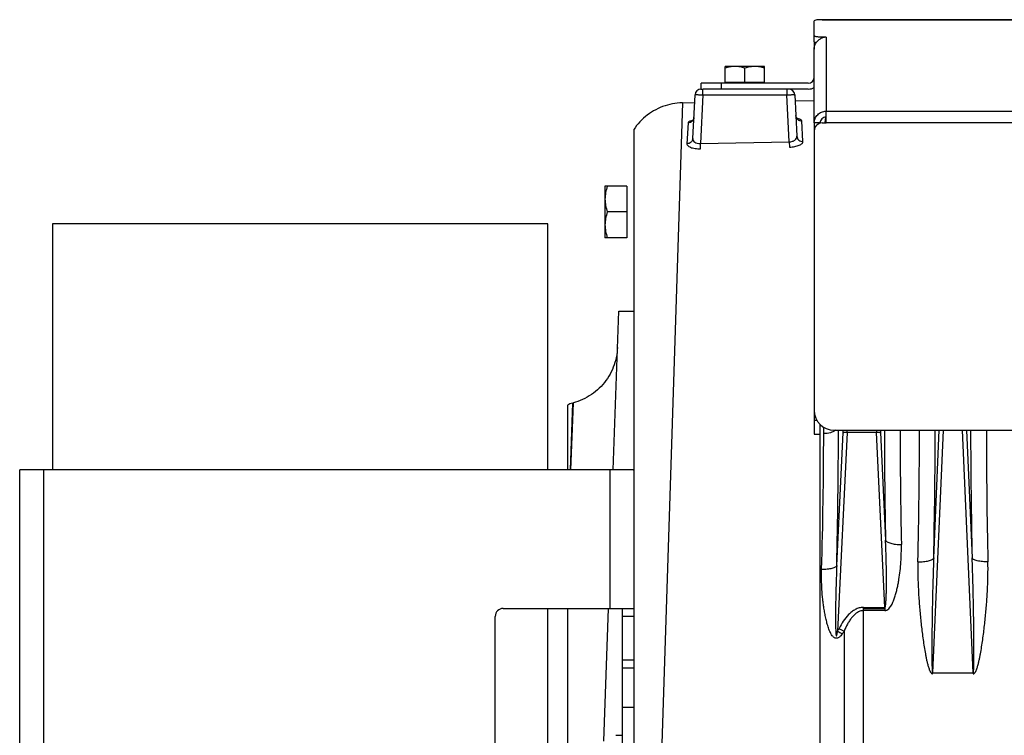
# Model space of a CAD drawing. Extents: x -1404 to 1181, y 8 to 1628.
# Tile 23 of 75: x -930 to -681, y 861 to 1041. Entities that reach past the tile are written whole.
import ezdxf

# ---------------------------------------------------------------- set-up
doc = ezdxf.new("R2010")
doc.units = 0
doc.header["$LTSCALE"] = 65.395
for name, color, linetype in [('00212648_1', 7, 'CONTINUOUS'), ('00212672_1', 7, 'CONTINUOUS'), ('SG48_1', 7, 'CONTINUOUS')]:
    doc.layers.add(name, color=color, linetype=linetype)

msp = doc.modelspace()

# ---------------------------------------------------------------- linework, layer by layer
at = {"layer": '00212648_1', "color": 7, "linetype": 'CONTINUOUS'}
for p, q in [((-921.66, 989.52), (-921.66, 927.52)), ((-796.66, 989.52), (-921.66, 989.52)), ((-796.66, 927.52), (-796.66, 989.52)), ((-796.66, 812.52), (-796.66, 892.52))]:
    msp.add_line(p, q, dxfattribs=at)
at = {"layer": '00212672_1', "color": 7, "linetype": 'CONTINUOUS'}
for p, q in [((-929.91, 777.52), (-929.91, 927.52)), ((-775.11, 927.52), (-929.91, 927.52)), ((-807.91, 892.52), (-774.91, 892.52)), ((-777.91, 892.52), (-777.91, 812.52)), ((-809.91, 814.52), (-809.91, 890.52)), ((-777.91, 877.52), (-774.91, 877.52))]:
    msp.add_line(p, q, dxfattribs=at)
at = {"layer": '00212672_1', "color": 9, "linetype": 'CONTINUOUS'}
for p, q in [((-923.91, 927.52), (-923.91, 777.52)), ((-780.91, 892.52), (-780.91, 927.52)), ((-774.91, 890.52), (-777.91, 890.52)), ((-777.91, 879.52), (-774.91, 879.52)), ((-774.91, 867.52), (-777.91, 867.52))]:
    msp.add_line(p, q, dxfattribs=at)
at = {"layer": '00212672_1', "color": 7, "linetype": 'CONTINUOUS'}
msp.add_arc((-807.91, 890.52), 2, 90, 180, dxfattribs=at)
msp.add_open_spline([(-775.11, 927.52), (-775.06, 927.52), (-774.99, 927.52), (-774.93, 927.51), (-774.91, 927.5), (-774.91, 927.49)], degree=3, knots=[0, 0, 0, 0, 0.721193, 0.908655, 1, 1, 1, 1], dxfattribs=at)
at = {"layer": 'SG48_1', "color": 6, "linetype": 'CONTINUOUS'}
for p, q in [((-729.41, 1035.48), (-729.41, 1040.72)), ((-726.41, 1041.02), (-662.41, 1041.02)), ((-729.41, 1015), (-729.41, 1033.57)), ((-751.91, 1025.22), (-751.91, 1029.22)), ((-741.91, 1029.22), (-751.91, 1029.22)), ((-746.91, 1025.22), (-746.91, 1028.78)), ((-741.91, 1025.22), (-741.91, 1029.22)), ((-757.91, 1023.52), (-757.91, 1025.02)), ((-730.91, 1025.02), (-757.91, 1025.02)), ((-760.06, 1011.06), (-759.48, 1022.1)), ((-757.98, 1023.52), (-757.48, 1023.52)), ((-730.91, 1023.52), (-757.41, 1023.52)), ((-734.33, 1022.1), (-733.78, 1011.61)), ((-762.68, 1020.04), (-759.59, 1020.1)), ((-734.25, 1020.54), (-729.41, 1020.62)), ((-774.91, 1013.36), (-774.91, 691.69)), ((-729.41, 1012.97), (-729.41, 942.49)), ((-782.21, 999.02), (-782.21, 986.02)), ((-776.71, 999.02), (-782.21, 999.02)), ((-776.71, 992.52), (-781.63, 992.52)), ((-776.71, 986.02), (-782.21, 986.02)), ((-780.14, 927.52), (-778.74, 967.53)), ((-778.74, 967.52), (-774.91, 967.52)), ((-790.41, 944.33), (-790.17, 944.39)), ((-791.66, 943.81), (-791.66, 927.52)), ((-724.41, 937.49), (-529.41, 937.49)), ((-791.66, 892.52), (-791.66, 812.52)), ((-782.53, 859.02), (-781.36, 892.52)), ((-717.01, 892.52), (-711.59, 892.52)), ((-779.51, 860.52), (-777.91, 860.52))]:
    msp.add_line(p, q, dxfattribs=at)
at = {"layer": 'SG48_1', "color": 9, "linetype": 'CONTINUOUS'}
for p, q in [((-662.41, 1040.98), (-728.75, 1040.98)), ((-726.41, 1036.61), (-726.41, 1017.93)), ((-752.91, 1025.02), (-752.91, 1023.52)), ((-757.48, 1022.08), (-758.13, 1009.8)), ((-757.48, 1022.08), (-757.48, 1023.52)), ((-757.48, 1022.08), (-736.33, 1022.08)), ((-736.33, 1023.52), (-736.33, 1022.08)), ((-735.71, 1010.23), (-736.33, 1022.08)), ((-762.68, 1020.04), (-767.82, 858.37)), ((-726.64, 1014.97), (-726.44, 1016.45)), ((-726.41, 1017.93), (-527.41, 1017.93)), ((-527.41, 1014.97), (-726.41, 1014.97)), ((-790.41, 944.33), (-790.97, 927.52)), ((-790.85, 927.52), (-790.17, 944.39)), ((-790.52, 935.8), (-790.17, 944.36)), ((-727.01, 936.6), (-727.01, 938.23)), ((-723.72, 903.32), (-722.12, 936.91)), ((-721.13, 936.89), (-723.51, 886.79)), ((-722.12, 936.91), (-722.1, 937.49)), ((-711.59, 892.78), (-713.69, 936.89)), ((-712.72, 937.49), (-712.69, 936.91)), ((-712.69, 936.91), (-711.4, 909.78)), ((-696.85, 937.49), (-699.53, 876.32)), ((-699.26, 905.3), (-697.85, 937.49)), ((-689.28, 876.32), (-691.96, 937.49)), ((-690.97, 937.49), (-689.55, 905.3)), ((-727.96, 936.52), (-727.96, 771.88)), ((-717.01, 764.23), (-717.01, 891.96)), ((-721.85, 886.81), (-721.85, 770.25))]:
    msp.add_line(p, q, dxfattribs=at)
at = {"layer": 'SG48_1', "color": 2, "linetype": 'CONTINUOUS'}
for p, q in [((-727.41, 1041.02), (-726.41, 1041.02)), ((-727.41, 1036.61), (-727.41, 1036.42)), ((-726.41, 1036.61), (-727.41, 1036.61)), ((-729.41, 1035.48), (-729.41, 1033.57)), ((-741.91, 1025.22), (-751.91, 1025.22)), ((-726.41, 1014.97), (-726.41, 1017.93)), ((-761.25, 1014.98), (-761.53, 1009.73)), ((-732.26, 1010.28), (-732.53, 1015.49)), ((-729.41, 1014.97), (-729.41, 1013.04)), ((-727.91, 1014.97), (-729.41, 1014.97)), ((-727.91, 1014.91), (-727.91, 1014.97)), ((-727.41, 1014.97), (-726.41, 1014.97)), ((-758.13, 1009.8), (-735.71, 1010.23)), ((-758.1, 1008.46), (-758.13, 1009.8)), ((-735.71, 1010.23), (-735.68, 1008.89)), ((-776.71, 999.02), (-776.71, 986.02)), ((-729.41, 942.49), (-729.41, 936.52)), ((-728.68, 939.9), (-729.41, 939.9)), ((-727.91, 936.52), (-727.91, 938.92)), ((-721.13, 936.94), (-721.1, 937.49)), ((-713.69, 936.89), (-721.13, 936.89)), ((-713.71, 937.49), (-713.69, 936.94)), ((-729.41, 936.52), (-727.91, 936.52)), ((-717.01, 891.96), (-717.01, 892.78)), ((-717.01, 892.78), (-711.59, 892.78)), ((-711.59, 892.78), (-711.59, 891.96)), ((-711.59, 891.96), (-717.01, 891.96)), ((-699.53, 876.05), (-699.53, 876.32)), ((-699.53, 876.32), (-689.28, 876.32)), ((-689.28, 876.32), (-689.28, 876.05))]:
    msp.add_line(p, q, dxfattribs=at)
at = {"layer": 'SG48_1', "color": 6, "linetype": 'CONTINUOUS'}
for points in [[(-762.68, 1020.04), (-763.33, 1020.02), (-763.96, 1019.97), (-764.59, 1019.89), (-765.21, 1019.78), (-765.83, 1019.65), (-766.45, 1019.49), (-767.06, 1019.31), (-767.65, 1019.1), (-768.24, 1018.87), (-768.82, 1018.61), (-769.39, 1018.33), (-769.95, 1018.02), (-770.49, 1017.69), (-771.01, 1017.34), (-771.53, 1016.97), (-772.02, 1016.57), (-772.5, 1016.15), (-772.96, 1015.72), (-773.4, 1015.26), (-773.82, 1014.79), (-774.23, 1014.3), (-774.61, 1013.79), (-774.91, 1013.36)], [(-759.78, 1016.36), (-759.78, 1016.34), (-759.79, 1016.24), (-759.81, 1016.14), (-759.84, 1016.05), (-759.87, 1015.96), (-759.9, 1015.88), (-759.94, 1015.81), (-759.98, 1015.74), (-760.02, 1015.68), (-760.06, 1015.63), (-760.1, 1015.59), (-760.14, 1015.55), (-760.17, 1015.52), (-760.2, 1015.5), (-760.22, 1015.48), (-760.24, 1015.47), (-760.24, 1015.47), (-760.25, 1015.47)], [(-733.55, 1015.94), (-733.55, 1015.94), (-733.55, 1015.94), (-733.56, 1015.95), (-733.58, 1015.95), (-733.59, 1015.97), (-733.62, 1015.98), (-733.65, 1016.01), (-733.68, 1016.04), (-733.72, 1016.07), (-733.76, 1016.12), (-733.8, 1016.17), (-733.85, 1016.23), (-733.89, 1016.3), (-733.93, 1016.38), (-733.97, 1016.46), (-734, 1016.55), (-734.03, 1016.65), (-734.05, 1016.74), (-734.06, 1016.85), (-734.06, 1016.86)], [(-779.06, 958.36), (-779.1, 957.72), (-779.16, 957.08), (-779.25, 956.45), (-779.37, 955.82), (-779.51, 955.2), (-779.68, 954.58), (-779.88, 953.97), (-780.1, 953.37), (-780.35, 952.78), (-780.62, 952.2), (-780.92, 951.63), (-781.24, 951.08), (-781.59, 950.54), (-781.95, 950.01), (-782.34, 949.51), (-782.75, 949.02), (-783.19, 948.54), (-783.64, 948.09), (-784.11, 947.65), (-784.6, 947.24), (-785.1, 946.85), (-785.62, 946.47), (-786.16, 946.13), (-786.71, 945.8), (-787.28, 945.5), (-787.86, 945.22), (-788.44, 944.97), (-789.04, 944.74), (-789.65, 944.54), (-790.17, 944.39)]]:
    msp.add_lwpolyline(points, dxfattribs=at)
at = {"layer": 'SG48_1', "color": 2, "linetype": 'CONTINUOUS'}
for centre, radius, start, end in [((-726.34, 1033.54), 3.07, 108.9784, 110.255), ((-726.34, 1033.54), 3.08, 91.1818, 108.9357), ((-726.38, 1033.57), 3.03, 177.2721, 179.9998), ((-735.83, 1022.02), 1.5, 3, 90.0003), ((-758.7, 1009.47), 6.3, 102.5998, 103.6279), ((-734.85, 1009.99), 6.19, 78.2024, 79.5396), ((-721.75, 922.66), 14.29, 87.5018, 87.8313), ((-722.94, 898.83), 38.1, 87.2754, 87.3992), ((-713.06, 922.66), 14.29, 92.1687, 92.4982), ((-711.87, 898.83), 38.1, 92.6008, 92.7246), ((-2133.14, 937.97), 1430.3, 358.65005, 359.98065), ((814.1, 938.81), 1500.07, 180.0503, 181.31901), ((-751.32, 902.08), 31.74, 331.1955, 332.6012), ((-647.44, 1033.52), 164.5, 242.6012, 243.1069), ((-645.47, 1028.6), 161.87, 241.1764, 241.6602), ((-746.28, 902.83), 29.21, 325.1427, 326.7488)]:
    msp.add_arc(centre, radius, start, end, dxfattribs=at)
at = {"layer": 'SG48_1', "color": 6, "linetype": 'CONTINUOUS'}
for centre, radius, start, end in [((-730.91, 1026.52), 1.5, 270, 360), ((-730.91, 1026.52), 3, 270, 300.0121), ((-757.98, 1022.02), 1.5, 90, 177), ((-727.41, 1012.97), 2, 90, 180), ((-789.12, 939.5), 5, 105, 120.5317), ((-724.41, 942.49), 5, 180, 270)]:
    msp.add_arc(centre, radius, start, end, dxfattribs=at)
at = {"layer": 'SG48_1', "color": 9, "linetype": 'CONTINUOUS'}
for centre, radius, start, end in [((-2286.88, 939.92), 1563.59, 358.65861, 359.91118), ((779.24, 939.86), 1490.94, 180.09088, 181.15608), ((701.85, 937.88), 1409.57, 180.01582, 181.18789), ((-2212.24, 939.99), 1513.38, 358.68646, 359.90561), ((891.71, 940.83), 1581.66, 180.12071, 181.28722), ((-1918.13, 938.01), 1191.12, 358.28393, 359.93241)]:
    msp.add_arc(centre, radius, start, end, dxfattribs=at)
at = {"layer": 'SG48_1', "color": 6, "linetype": 'CONTINUOUS'}
msp.add_ellipse((-727.41, 1040.72), major_axis=(2, 0), ratio=0.176327, start_param=2.309224, end_param=3.141593, dxfattribs=at)
for points, knots in [([(-727.41, 1041.02), (-727.65, 1041.02), (-728.1, 1041.02), (-728.55, 1041.01), (-728.75, 1040.98)], [0, 0, 0, 0, 0.536073, 1, 1, 1, 1]), ([(-727.41, 1036.61), (-727.66, 1036.61), (-728.03, 1036.63), (-728.5, 1036.67), (-728.8, 1036.71), (-729.05, 1036.76), (-729.22, 1036.81), (-729.32, 1036.86), (-729.37, 1036.89), (-729.41, 1036.94), (-729.41, 1036.96)], [0, 0, 0, 0, 0.36868, 0.535858, 0.683236, 0.805628, 0.899181, 0.934564, 0.962499, 1, 1, 1, 1]), ([(-729.41, 1035.48), (-729.41, 1035.46), (-729.38, 1035.42), (-729.33, 1035.39), (-729.24, 1035.34), (-729.1, 1035.3), (-728.97, 1035.27), (-728.89, 1035.25)], [0, 0, 0, 0, 0.122471, 0.211129, 0.3225, 0.615781, 1, 1, 1, 1]), ([(-749.41, 1029.22), (-749.83, 1029.22), (-750.68, 1029.14), (-751.5, 1028.91), (-751.91, 1028.78)], [0, 0, 0, 0, 0.498125, 1, 1, 1, 1]), ([(-746.91, 1028.78), (-747.31, 1028.91), (-748.13, 1029.14), (-748.98, 1029.22), (-749.41, 1029.22)], [0, 0, 0, 0, 0.501875, 1, 1, 1, 1]), ([(-744.41, 1029.22), (-744.83, 1029.22), (-745.68, 1029.14), (-746.5, 1028.91), (-746.91, 1028.78)], [0, 0, 0, 0, 0.498125, 1, 1, 1, 1]), ([(-741.91, 1028.78), (-742.31, 1028.91), (-743.13, 1029.14), (-743.98, 1029.22), (-744.41, 1029.22)], [0, 0, 0, 0, 0.501875, 1, 1, 1, 1]), ([(-729.41, 1014.97), (-729.41, 1015.36), (-729.25, 1016.14), (-728.58, 1017.12), (-727.58, 1017.77), (-726.8, 1017.93), (-726.41, 1017.93)], [0, 0, 0, 0, 0.24823, 0.4975, 0.748234, 1, 1, 1, 1]), ([(-726.41, 1016.45), (-726.6, 1016.45), (-726.99, 1016.37), (-727.49, 1016.05), (-727.83, 1015.55), (-727.91, 1015.17), (-727.91, 1014.97)], [0, 0, 0, 0, 0.251765, 0.5025, 0.751771, 1, 1, 1, 1]), ([(-781.63, 999.02), (-781.8, 998.5), (-782.09, 997.43), (-782.21, 996.32), (-782.21, 995.77)], [0, 0, 0, 0, 0.501875, 1, 1, 1, 1]), ([(-782.21, 995.77), (-782.21, 995.22), (-782.09, 994.12), (-781.8, 993.05), (-781.63, 992.52)], [0, 0, 0, 0, 0.498125, 1, 1, 1, 1]), ([(-781.63, 992.52), (-781.8, 992), (-782.09, 990.93), (-782.21, 989.82), (-782.21, 989.27)], [0, 0, 0, 0, 0.501875, 1, 1, 1, 1]), ([(-782.21, 989.27), (-782.21, 988.72), (-782.09, 987.62), (-781.8, 986.55), (-781.63, 986.02)], [0, 0, 0, 0, 0.498125, 1, 1, 1, 1])]:
    msp.add_open_spline(points, degree=3, knots=knots, dxfattribs=at)
at = {"layer": 'SG48_1', "color": 2, "linetype": 'CONTINUOUS'}
for points, knots in [([(-729.4, 1033.71), (-729.39, 1034.01), (-729.27, 1034.6), (-728.85, 1035.39), (-728.21, 1036.03), (-727.68, 1036.32), (-727.41, 1036.43)], [0, 0, 0, 0, 0.249758, 0.499734, 0.749913, 1, 1, 1, 1]), ([(-760.19, 1015.59), (-760.34, 1015.55), (-760.6, 1015.48), (-760.91, 1015.35), (-761.08, 1015.24), (-761.2, 1015.14), (-761.25, 1015.04), (-761.25, 1014.98)], [0, 0, 0, 0, 0.362587, 0.64803, 0.761078, 0.855357, 1, 1, 1, 1]), ([(-732.53, 1015.49), (-732.54, 1015.63), (-732.74, 1015.78), (-732.97, 1015.88), (-733.23, 1015.97), (-733.44, 1016.03), (-733.59, 1016.06)], [0, 0, 0, 0, 0.343195, 0.477321, 0.631945, 1, 1, 1, 1]), ([(-761.53, 1009.73), (-761.53, 1009.65), (-761.49, 1009.47), (-761.3, 1009.22), (-760.99, 1009), (-760.57, 1008.81), (-760.06, 1008.65), (-759.23, 1008.49), (-758.56, 1008.45), (-758.1, 1008.46)], [0, 0, 0, 0, 0.063678, 0.139038, 0.233933, 0.351188, 0.490397, 0.648612, 1, 1, 1, 1]), ([(-735.68, 1008.89), (-735.22, 1008.9), (-734.55, 1008.96), (-733.73, 1009.15), (-733.21, 1009.33), (-732.8, 1009.54), (-732.49, 1009.77), (-732.3, 1010.01), (-732.25, 1010.2), (-732.26, 1010.28)], [0, 0, 0, 0, 0.350076, 0.507814, 0.646953, 0.764623, 0.860271, 0.93634, 1, 1, 1, 1]), ([(-722.12, 936.91), (-722.11, 936.92), (-722.08, 936.93), (-722.02, 936.94), (-721.93, 936.94), (-721.82, 936.95), (-721.69, 936.95), (-721.48, 936.95), (-721.32, 936.94), (-721.21, 936.94)], [0, 0, 0, 0, 0.035473, 0.10181, 0.197848, 0.320902, 0.467327, 0.632724, 1, 1, 1, 1]), ([(-721.21, 936.9), (-721.32, 936.9), (-721.53, 936.91), (-721.77, 936.92), (-721.93, 936.92), (-722.02, 936.92), (-722.08, 936.92), (-722.11, 936.92), (-722.12, 936.91)], [0, 0, 0, 0, 0.368836, 0.681789, 0.805063, 0.900952, 0.966555, 1, 1, 1, 1]), ([(-713.6, 936.94), (-713.49, 936.94), (-713.33, 936.95), (-713.12, 936.95), (-712.99, 936.95), (-712.88, 936.94), (-712.79, 936.94), (-712.73, 936.93), (-712.7, 936.92), (-712.69, 936.91)], [0, 0, 0, 0, 0.367276, 0.532673, 0.679098, 0.802152, 0.89819, 0.964527, 1, 1, 1, 1]), ([(-712.69, 936.91), (-712.7, 936.92), (-712.73, 936.92), (-712.79, 936.92), (-712.88, 936.92), (-713.04, 936.92), (-713.28, 936.91), (-713.49, 936.9), (-713.6, 936.9)], [0, 0, 0, 0, 0.033453, 0.099063, 0.194954, 0.318229, 0.631176, 1, 1, 1, 1]), ([(-703.24, 904.28), (-703.27, 903.1), (-703.26, 900.74), (-703.14, 897.18), (-702.91, 893.61), (-702.65, 890.63), (-702.39, 888.24), (-702.17, 886.44), (-701.93, 884.64), (-701.66, 882.85), (-701.41, 881.35), (-701.18, 880.16), (-700.99, 879.26), (-700.81, 878.52), (-700.65, 877.94), (-700.52, 877.5), (-700.36, 877.07), (-700.21, 876.72), (-700.06, 876.45), (-699.95, 876.29), (-699.84, 876.18), (-699.75, 876.11), (-699.65, 876.06), (-699.57, 876.05), (-699.53, 876.05)], [0, 0, 0, 0, 0.122595, 0.245987, 0.370121, 0.49494, 0.557587, 0.620382, 0.683317, 0.746385, 0.809579, 0.841222, 0.872894, 0.904596, 0.92046, 0.936331, 0.952212, 0.968103, 0.976057, 0.984018, 0.988006, 0.991998, 0.996003, 1, 1, 1, 1]), ([(-689.28, 876.05), (-689.24, 876.05), (-689.16, 876.06), (-689.02, 876.13), (-688.88, 876.26), (-688.75, 876.45), (-688.6, 876.72), (-688.45, 877.07), (-688.25, 877.64), (-688.04, 878.38), (-687.82, 879.26), (-687.63, 880.16), (-687.4, 881.35), (-687.15, 882.85), (-686.88, 884.64), (-686.64, 886.44), (-686.42, 888.24), (-686.16, 890.63), (-685.9, 893.61), (-685.71, 896.59), (-685.61, 898.97), (-685.55, 901.33), (-685.54, 903.1), (-685.57, 904.28)], [0, 0, 0, 0, 0.003999, 0.007999, 0.015961, 0.023921, 0.031876, 0.047767, 0.063648, 0.09538, 0.127083, 0.158756, 0.190399, 0.253594, 0.316662, 0.379599, 0.442395, 0.505043, 0.629864, 0.754002, 0.815797, 0.8774, 1, 1, 1, 1])]:
    msp.add_open_spline(points, degree=3, knots=knots, dxfattribs=at)
at = {"layer": 'SG48_1', "color": 9, "linetype": 'CONTINUOUS'}
for points, knots in [([(-759.48, 1022.1), (-759.48, 1022.1), (-759.46, 1022.11), (-759.44, 1022.11), (-759.39, 1022.11), (-759.32, 1022.12), (-759.24, 1022.12), (-759.09, 1022.12), (-758.88, 1022.12), (-758.58, 1022.11), (-758.24, 1022.1), (-757.87, 1022.09), (-757.61, 1022.08), (-757.48, 1022.08)], [0, 0, 0, 0, 0.005474, 0.020097, 0.044053, 0.077165, 0.119133, 0.16956, 0.293799, 0.44514, 0.617791, 0.805131, 1, 1, 1, 1]), ([(-736.33, 1022.08), (-736.2, 1022.08), (-735.94, 1022.09), (-735.58, 1022.1), (-735.23, 1022.11), (-734.94, 1022.12), (-734.72, 1022.12), (-734.57, 1022.12), (-734.49, 1022.12), (-734.43, 1022.11), (-734.37, 1022.11), (-734.35, 1022.11), (-734.33, 1022.1), (-734.33, 1022.1)], [0, 0, 0, 0, 0.194869, 0.382209, 0.55486, 0.706201, 0.83044, 0.880867, 0.922835, 0.955947, 0.979903, 0.994526, 1, 1, 1, 1]), ([(-759.79, 1016.3), (-759.8, 1016.16), (-759.87, 1015.86), (-760.04, 1015.6), (-760.15, 1015.48)], [0, 0, 0, 0, 0.48241, 1, 1, 1, 1]), ([(-734.06, 1016.86), (-734.05, 1016.69), (-733.96, 1016.33), (-733.62, 1015.86), (-733.11, 1015.55), (-732.72, 1015.48), (-732.53, 1015.49)], [0, 0, 0, 0, 0.230746, 0.485966, 0.749346, 1, 1, 1, 1]), ([(-760.15, 1015.48), (-760.29, 1015.32), (-760.64, 1015.07), (-761.05, 1014.98), (-761.25, 1014.98)], [0, 0, 0, 0, 0.515276, 1, 1, 1, 1]), ([(-735.71, 1010.23), (-735.44, 1010.23), (-734.93, 1010.3), (-734.29, 1010.61), (-733.92, 1011), (-733.79, 1011.35), (-733.78, 1011.53), (-733.78, 1011.61)], [0, 0, 0, 0, 0.304836, 0.575546, 0.80201, 0.90305, 1, 1, 1, 1]), ([(-733.78, 1011.61), (-733.77, 1011.44), (-733.7, 1011.17), (-733.51, 1010.86), (-733.25, 1010.58), (-732.82, 1010.34), (-732.44, 1010.28), (-732.26, 1010.28)], [0, 0, 0, 0, 0.233232, 0.359893, 0.490479, 0.75279, 1, 1, 1, 1]), ([(-760.06, 1011.06), (-760.07, 1010.89), (-760.13, 1010.63), (-760.32, 1010.33), (-760.57, 1010.05), (-760.98, 1009.8), (-761.35, 1009.74), (-761.53, 1009.73)], [0, 0, 0, 0, 0.233749, 0.360233, 0.490493, 0.752271, 1, 1, 1, 1]), ([(-760.06, 1011.06), (-760.06, 1010.98), (-760.05, 1010.81), (-759.92, 1010.46), (-759.55, 1010.08), (-758.89, 1009.82), (-758.39, 1009.78), (-758.13, 1009.8)], [0, 0, 0, 0, 0.097834, 0.198457, 0.422273, 0.692157, 1, 1, 1, 1]), ([(-723.95, 937.49), (-724.14, 937.35), (-724.58, 937.1), (-725.6, 936.74), (-726.45, 936.62), (-727.01, 936.61)], [0, 0, 0, 0, 0.220145, 0.471101, 1, 1, 1, 1]), ([(-711.59, 892.78), (-711.57, 892.78), (-711.54, 892.79), (-711.51, 892.83), (-711.49, 892.89), (-711.45, 892.99), (-711.42, 893.15), (-711.37, 893.44), (-711.33, 893.84), (-711.29, 894.34), (-711.26, 894.86), (-711.24, 895.39), (-711.22, 895.93), (-711.2, 896.65), (-711.18, 897.57), (-711.17, 898.66), (-711.17, 899.77), (-711.18, 900.88), (-711.19, 901.99), (-711.21, 903.47), (-711.25, 905.33), (-711.31, 907.56), (-711.37, 909.04), (-711.4, 909.78)], [0, 0, 0, 0, 0.002058, 0.004815, 0.00858, 0.01324, 0.024415, 0.037172, 0.06516, 0.094858, 0.125456, 0.156599, 0.188101, 0.219864, 0.283904, 0.3484, 0.413188, 0.478169, 0.543281, 0.608481, 0.739014, 0.869573, 1, 1, 1, 1]), ([(-711.4, 909.78), (-711.37, 909.69), (-711.26, 909.51), (-710.97, 909.3), (-710.58, 909.1), (-710.08, 908.94), (-709.5, 908.81), (-708.6, 908.68), (-707.9, 908.65), (-707.42, 908.66)], [0, 0, 0, 0, 0.063753, 0.144795, 0.246633, 0.368961, 0.509429, 0.664455, 1, 1, 1, 1]), ([(-711.59, 891.96), (-711.49, 891.96), (-711.3, 891.99), (-710.94, 892.13), (-710.56, 892.44), (-710.2, 892.89), (-709.9, 893.37), (-709.65, 893.88), (-709.35, 894.57), (-709.03, 895.46), (-708.72, 896.54), (-708.45, 897.63), (-708.22, 898.73), (-707.84, 900.92), (-707.47, 904.23), (-707.39, 907.19), (-707.42, 908.66)], [0, 0, 0, 0, 0.01618, 0.032317, 0.064327, 0.096207, 0.127978, 0.159669, 0.191298, 0.254393, 0.317324, 0.380105, 0.442743, 0.505242, 0.753757, 1, 1, 1, 1]), ([(-703.24, 904.28), (-702.77, 904.27), (-702.08, 904.29), (-701.18, 904.4), (-700.58, 904.52), (-700.06, 904.68), (-699.67, 904.86), (-699.39, 905.06), (-699.28, 905.22), (-699.26, 905.3)], [0, 0, 0, 0, 0.327594, 0.488671, 0.636637, 0.764086, 0.866473, 0.943349, 1, 1, 1, 1]), ([(-699.26, 905.3), (-699.31, 904.08), (-699.39, 901.65), (-699.5, 897.99), (-699.57, 894.94), (-699.61, 892.5), (-699.64, 890.66), (-699.67, 888.83), (-699.69, 887), (-699.7, 885.47), (-699.71, 884.25), (-699.72, 883.33), (-699.72, 882.42), (-699.72, 881.5), (-699.72, 880.59), (-699.71, 879.83), (-699.71, 879.22), (-699.7, 878.77), (-699.69, 878.32), (-699.68, 877.87), (-699.67, 877.5), (-699.66, 877.21), (-699.65, 877), (-699.63, 876.79), (-699.61, 876.62), (-699.6, 876.49), (-699.58, 876.41), (-699.57, 876.36), (-699.54, 876.32), (-699.53, 876.32)], [0, 0, 0, 0, 0.125819, 0.25193, 0.378244, 0.441453, 0.504685, 0.567929, 0.631173, 0.694398, 0.725995, 0.757576, 0.789132, 0.820655, 0.852126, 0.883519, 0.899172, 0.914781, 0.930329, 0.945785, 0.961092, 0.968654, 0.97611, 0.983399, 0.990364, 0.99362, 0.996527, 0.998808, 1, 1, 1, 1]), ([(-689.28, 876.32), (-689.27, 876.32), (-689.24, 876.36), (-689.23, 876.41), (-689.21, 876.49), (-689.2, 876.62), (-689.18, 876.79), (-689.17, 877), (-689.15, 877.21), (-689.14, 877.5), (-689.13, 877.87), (-689.12, 878.32), (-689.11, 878.77), (-689.11, 879.22), (-689.1, 879.83), (-689.09, 880.59), (-689.09, 881.5), (-689.09, 882.42), (-689.1, 883.33), (-689.1, 884.25), (-689.11, 885.47), (-689.12, 887), (-689.14, 888.83), (-689.17, 890.66), (-689.2, 892.5), (-689.25, 894.94), (-689.32, 897.99), (-689.42, 901.65), (-689.51, 904.08), (-689.55, 905.3)], [0, 0, 0, 0, 0.001192, 0.003474, 0.006381, 0.009638, 0.016604, 0.023892, 0.031349, 0.03891, 0.054217, 0.069674, 0.085222, 0.100831, 0.116483, 0.147876, 0.179347, 0.21087, 0.242426, 0.274007, 0.305604, 0.368829, 0.432072, 0.495317, 0.558548, 0.621757, 0.74807, 0.874181, 1, 1, 1, 1]), ([(-685.57, 904.28), (-686.04, 904.27), (-686.73, 904.29), (-687.63, 904.4), (-688.24, 904.52), (-688.75, 904.68), (-689.15, 904.86), (-689.42, 905.06), (-689.53, 905.22), (-689.55, 905.3)], [0, 0, 0, 0, 0.327594, 0.488671, 0.636637, 0.764086, 0.866473, 0.943349, 1, 1, 1, 1]), ([(-722.31, 886.13), (-722.44, 885.95), (-722.64, 885.69), (-722.94, 885.38), (-723.2, 885.18), (-723.49, 885.03), (-723.81, 884.96), (-724.13, 885.02), (-724.41, 885.17), (-724.65, 885.38), (-724.92, 885.7), (-725.2, 886.16), (-725.48, 886.73), (-725.71, 887.32), (-725.92, 887.92), (-726.16, 888.74), (-726.42, 889.77), (-726.68, 891.01), (-726.9, 892.27), (-727.09, 893.52), (-727.29, 895.2), (-727.47, 897.3), (-727.58, 899.82), (-727.57, 901.5), (-727.55, 902.34)], [0, 0, 0, 0, 0.032232, 0.048328, 0.064373, 0.080309, 0.096051, 0.11161, 0.127114, 0.14264, 0.158203, 0.189395, 0.220676, 0.252005, 0.283357, 0.314721, 0.377442, 0.440129, 0.502755, 0.5653, 0.627752, 0.752324, 0.876417, 1, 1, 1, 1]), ([(-723.72, 903.32), (-723.75, 903.24), (-723.86, 903.08), (-724.13, 902.89), (-724.51, 902.73), (-724.98, 902.58), (-725.54, 902.47), (-726.4, 902.35), (-727.08, 902.33), (-727.55, 902.33)], [0, 0, 0, 0, 0.059879, 0.138387, 0.238842, 0.360774, 0.501784, 0.658311, 1, 1, 1, 1]), ([(-723.72, 903.32), (-723.76, 902.48), (-723.82, 900.82), (-723.9, 898.32), (-723.95, 896.23), (-723.99, 894.57), (-724.01, 893.32), (-724.02, 892.07), (-724.03, 891.04), (-724.03, 890.21), (-724.03, 889.59), (-724.03, 888.98), (-724.02, 888.37), (-724.01, 887.76), (-723.99, 887.26), (-723.98, 886.87), (-723.96, 886.58), (-723.95, 886.35), (-723.93, 886.17), (-723.92, 886.04), (-723.91, 885.92), (-723.89, 885.8), (-723.87, 885.71), (-723.85, 885.64), (-723.83, 885.6), (-723.81, 885.59), (-723.79, 885.59), (-723.77, 885.6), (-723.76, 885.63), (-723.73, 885.68), (-723.71, 885.75), (-723.68, 885.85), (-723.65, 885.97), (-723.63, 886.1), (-723.59, 886.28), (-723.55, 886.51), (-723.53, 886.69), (-723.51, 886.79)], [0, 0, 0, 0, 0.13149, 0.263129, 0.394769, 0.460534, 0.526221, 0.591784, 0.657149, 0.689723, 0.722194, 0.754527, 0.786669, 0.818528, 0.849938, 0.865375, 0.880534, 0.895265, 0.902389, 0.909278, 0.915842, 0.921901, 0.927211, 0.931337, 0.932802, 0.933862, 0.934737, 0.935835, 0.937352, 0.939289, 0.944159, 0.949949, 0.956353, 0.96314, 0.970199, 0.984864, 1, 1, 1, 1]), ([(-717.01, 892.78), (-717.36, 892.78), (-718.07, 892.69), (-719.06, 892.28), (-719.95, 891.69), (-721.01, 890.73), (-722.11, 889.33), (-722.82, 888.1), (-723.15, 887.47)], [0, 0, 0, 0, 0.124831, 0.249755, 0.374776, 0.499855, 0.749837, 1, 1, 1, 1]), ([(-717.01, 891.96), (-717.3, 891.96), (-717.88, 891.86), (-718.68, 891.44), (-719.38, 890.86), (-719.99, 890.16), (-720.54, 889.39), (-721.19, 888.28), (-721.6, 887.41), (-721.85, 886.81)], [0, 0, 0, 0, 0.116184, 0.235143, 0.357534, 0.482773, 0.610073, 0.73905, 1, 1, 1, 1])]:
    msp.add_open_spline(points, degree=3, knots=knots, dxfattribs=at)

doc.saveas('drawing.dxf')
